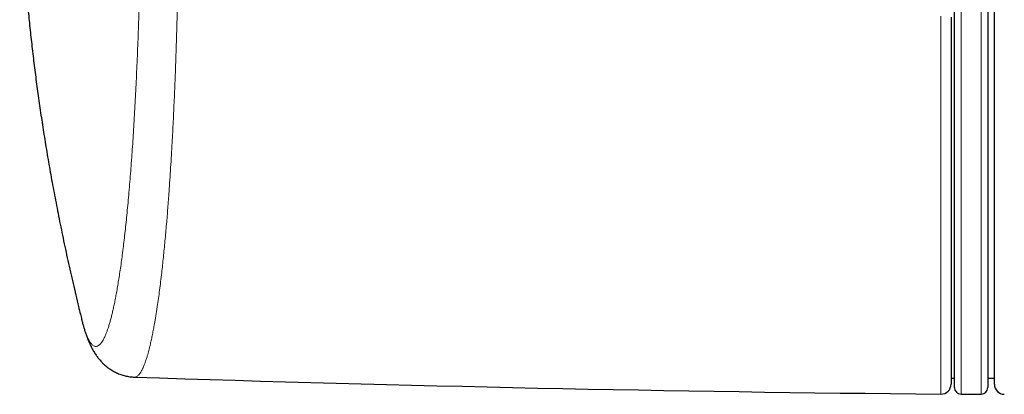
# Model space of a CAD drawing. Header units: millimetres. Extents: x 8 to 834, y 12 to 760.
# Tile 7 of 65: x 372 to 401, y 558 to 569. Entities that reach past the tile are written whole.
import ezdxf

# ---------------------------------------------------------------- set-up
doc = ezdxf.new("R2010")
doc.units = ezdxf.units.MM

msp = doc.modelspace()

# ---------------------------------------------------------------- linework, layer by layer
at = {"color": 7, "linetype": 'Continuous', "lineweight": 30}
for p, q in [((400, 558.268), (400, 591.368)), ((401, 586.52), (401, 558.268)), ((401.2, 558.363), (401.2, 574.818)), ((399.9, 569.373), (399.9, 558.37)), ((373.82, 560.464), (373.85, 560.343)), ((399.9, 558.55), (400, 558.55)), ((401, 558.55), (401.2, 558.55)), ((400.2, 558.068), (400.8, 558.068))]:
    msp.add_line(p, q, dxfattribs=at)
at = {"color": 252, "linetype": 'Continuous', "lineweight": 0}
for p, q in [((400.2, 591.568), (400.2, 558.068)), ((400.8, 558.068), (400.8, 586.662)), ((399.597, 558.07), (399.597, 569.411))]:
    msp.add_line(p, q, dxfattribs=at)
at = {"color": 7, "linetype": 'Continuous', "lineweight": 30}
for centre, radius, start, end in [((408.634, 1558.906), 1000.876, 268.099513, 269.482671), ((399.6, 558.37), 0.3, 269.4827, 0), ((401.5, 558.363), 0.3, 180, 269), ((400.2, 558.268), 0.2, 180, 270), ((400.8, 558.268), 0.2, 270, 0)]:
    msp.add_arc(centre, radius, start, end, dxfattribs=at)
for points, knots in [([(372.004, 574.818), (372.003, 574.729), (372.003, 574.476), (372.008, 574.056), (372.018, 573.552), (372.033, 573.035), (372.053, 572.506), (372.079, 571.964), (372.11, 571.426), (372.146, 570.891), (372.187, 570.361), (372.234, 569.821), (372.287, 569.269), (372.346, 568.707), (372.411, 568.144), (372.482, 567.579), (372.558, 567.012), (372.641, 566.437), (372.731, 565.851), (372.828, 565.256), (372.933, 564.651), (373.046, 564.036), (373.169, 563.401), (373.302, 562.747), (373.447, 562.071), (373.601, 561.386), (373.726, 560.849), (373.802, 560.541), (373.821, 560.465)], [0, 0, 0, 0, 0.018407, 0.052283, 0.087024, 0.122637, 0.159126, 0.196498, 0.23476, 0.27062, 0.307239, 0.344622, 0.382775, 0.421705, 0.461418, 0.500064, 0.539435, 0.57954, 0.620385, 0.661977, 0.704323, 0.747431, 0.791308, 0.838108, 0.88577, 0.934302, 0.983716, 1, 1, 1, 1]), ([(373.851, 560.338), (373.859, 560.306), (373.876, 560.24), (373.903, 560.14), (373.933, 560.038), (373.966, 559.933), (374.001, 559.829), (374.037, 559.731), (374.073, 559.644), (374.107, 559.566), (374.14, 559.497), (374.173, 559.433), (374.206, 559.374), (374.239, 559.319), (374.272, 559.267), (374.305, 559.218), (374.34, 559.172), (374.375, 559.127), (374.411, 559.084), (374.449, 559.042), (374.489, 559), (374.533, 558.958), (374.579, 558.918), (374.626, 558.879), (374.676, 558.842), (374.73, 558.805), (374.786, 558.77), (374.844, 558.738), (374.904, 558.708), (374.967, 558.681), (375.031, 558.657), (375.096, 558.636), (375.163, 558.618), (375.231, 558.603), (375.3, 558.591), (375.369, 558.584), (375.417, 558.58), (375.441, 558.58), (375.442, 558.58)], [0, 0, 0, 0, 0.045873, 0.09688, 0.149529, 0.204206, 0.263504, 0.3173, 0.365533, 0.408274, 0.445515, 0.480264, 0.511728, 0.540649, 0.567476, 0.59256, 0.616182, 0.63857, 0.659913, 0.680368, 0.70007, 0.72123, 0.741624, 0.760034, 0.779822, 0.799231, 0.818304, 0.837102, 0.855672, 0.874052, 0.892273, 0.91036, 0.92833, 0.946199, 0.963981, 0.981686, 0.999327, 1, 1, 1, 1])]:
    msp.add_open_spline(points, degree=3, knots=knots, dxfattribs=at)
at = {"color": 252, "linetype": 'Continuous', "lineweight": 0}
for points, knots in [([(373.85, 560.343), (373.85, 560.342), (373.86, 560.3), (373.88, 560.224), (373.91, 560.118), (373.941, 560.017), (373.973, 559.923), (374.006, 559.837), (374.039, 559.76), (374.072, 559.695), (374.103, 559.641), (374.134, 559.596), (374.165, 559.56), (374.198, 559.531), (374.231, 559.511), (374.264, 559.501), (374.297, 559.499), (374.329, 559.507), (374.362, 559.523), (374.395, 559.548), (374.429, 559.583), (374.465, 559.63), (374.5, 559.686), (374.533, 559.749), (374.566, 559.82), (374.597, 559.896), (374.629, 559.981), (374.661, 560.076), (374.693, 560.182), (374.725, 560.296), (374.757, 560.417), (374.788, 560.545), (374.818, 560.68), (374.849, 560.825), (374.88, 560.983), (374.911, 561.153), (374.942, 561.332), (374.974, 561.525), (375.006, 561.733), (375.038, 561.956), (375.07, 562.19), (375.101, 562.434), (375.132, 562.689), (375.162, 562.954), (375.191, 563.228), (375.22, 563.513), (375.249, 563.81), (375.276, 564.119), (375.303, 564.436), (375.329, 564.757), (375.353, 565.082), (375.376, 565.41), (375.399, 565.746), (375.42, 566.091), (375.441, 566.444), (375.461, 566.805), (375.48, 567.171), (375.498, 567.546), (375.516, 567.931), (375.532, 568.326), (375.548, 568.725), (375.562, 569.12), (375.575, 569.508), (375.586, 569.889), (375.593, 570.145), (375.597, 570.274)], [0, 0, 0, 0, 0.000438, 0.015172, 0.029907, 0.044641, 0.060505, 0.076374, 0.092244, 0.108108, 0.12256, 0.137014, 0.151466, 0.166695, 0.181929, 0.197163, 0.212393, 0.227127, 0.241864, 0.256599, 0.272476, 0.288358, 0.304241, 0.320118, 0.33449, 0.348864, 0.363236, 0.378379, 0.393526, 0.408674, 0.423817, 0.438458, 0.453102, 0.467744, 0.483505, 0.499271, 0.515037, 0.530798, 0.547927, 0.565059, 0.582188, 0.599568, 0.616957, 0.63435, 0.651739, 0.669119, 0.686984, 0.704857, 0.722731, 0.740596, 0.757732, 0.774872, 0.792008, 0.809396, 0.826795, 0.844197, 0.861596, 0.878985, 0.896866, 0.914754, 0.932643, 0.950524, 0.967015, 0.983509, 1, 1, 1, 1]), ([(376.739, 570.213), (376.736, 570.092), (376.731, 569.852), (376.722, 569.494), (376.712, 569.139), (376.702, 568.8), (376.692, 568.478), (376.682, 568.171), (376.671, 567.867), (376.659, 567.553), (376.646, 567.23), (376.632, 566.899), (376.617, 566.572), (376.602, 566.248), (376.586, 565.929), (376.568, 565.591), (376.547, 565.235), (376.525, 564.863), (376.501, 564.498), (376.479, 564.176), (376.458, 563.894), (376.44, 563.648), (376.421, 563.408), (376.4, 563.162), (376.379, 562.913), (376.355, 562.66), (376.332, 562.414), (376.307, 562.173), (376.283, 561.94), (376.255, 561.696), (376.225, 561.443), (376.193, 561.185), (376.159, 560.938), (376.13, 560.733), (376.105, 560.567), (376.084, 560.435), (376.063, 560.307), (376.038, 560.167), (376.011, 560.017), (375.98, 559.859), (375.949, 559.71), (375.921, 559.583), (375.895, 559.475), (375.872, 559.384), (375.849, 559.298), (375.822, 559.205), (375.792, 559.107), (375.758, 559.009), (375.724, 558.92), (375.694, 558.85), (375.667, 558.795), (375.643, 558.751), (375.62, 558.713), (375.593, 558.675), (375.563, 558.64), (375.53, 558.61), (375.497, 558.59), (375.467, 558.581), (375.449, 558.58), (375.441, 558.58)], [0, 0, 0, 0, 0.018012, 0.036023, 0.054074, 0.072125, 0.08812, 0.104116, 0.120138, 0.136161, 0.154177, 0.172196, 0.190212, 0.208317, 0.226424, 0.244528, 0.266785, 0.289041, 0.311371, 0.333701, 0.349694, 0.365687, 0.381707, 0.397727, 0.415739, 0.433753, 0.451765, 0.469865, 0.487967, 0.506066, 0.528313, 0.550559, 0.572879, 0.595198, 0.608608, 0.622018, 0.635443, 0.648869, 0.667698, 0.686528, 0.705401, 0.724275, 0.737936, 0.751598, 0.765276, 0.778954, 0.798551, 0.818148, 0.837795, 0.857442, 0.870908, 0.884375, 0.897857, 0.91134, 0.930249, 0.949158, 0.968112, 0.987066, 1, 1, 1, 1])]:
    msp.add_open_spline(points, degree=3, knots=knots, dxfattribs=at)

doc.saveas('drawing.dxf')
